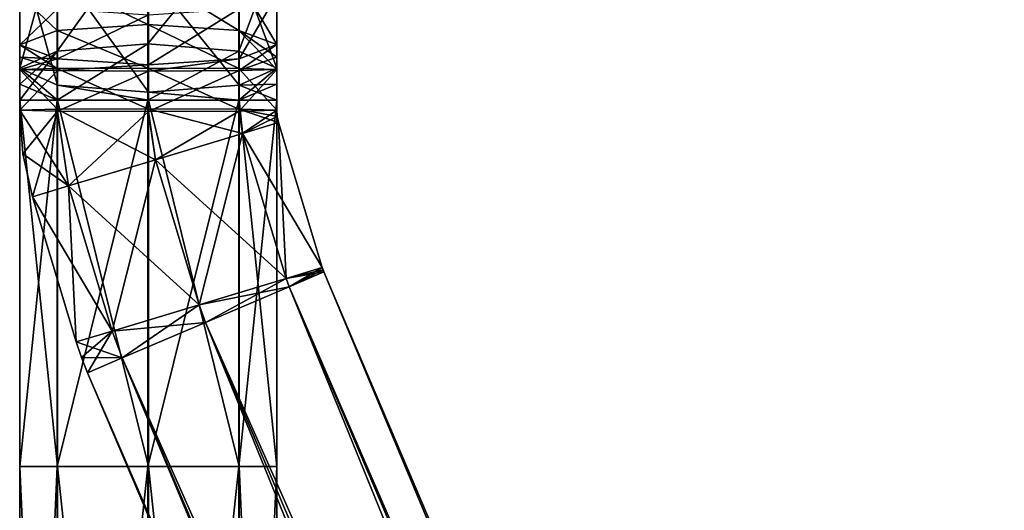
# Model space of a CAD drawing. Header units: millimetres. Extents: x -28.2 to 28.2, y -5.4 to 32.5.
# Tile 35 of 40: x 13 to 18.7, y 25.3 to 28.1. Entities that reach past the tile are written whole.
import ezdxf

# ---------------------------------------------------------------- set-up
doc = ezdxf.new("R2010")
doc.units = ezdxf.units.MM
doc.header["$LTSCALE"] = 81.481481
for name, color, linetype in [('387', 7, 'CONTINUOUS'), ('388', 7, 'CONTINUOUS'), ('389', 7, 'CONTINUOUS'), ('390', 7, 'CONTINUOUS'), ('391', 7, 'CONTINUOUS'), ('392', 7, 'CONTINUOUS'), ('393', 7, 'CONTINUOUS'), ('394', 7, 'CONTINUOUS'), ('43', 7, 'CONTINUOUS'), ('44', 7, 'CONTINUOUS'), ('45', 7, 'CONTINUOUS'), ('46', 7, 'CONTINUOUS'), ('47', 7, 'CONTINUOUS'), ('48', 7, 'CONTINUOUS'), ('49', 7, 'CONTINUOUS'), ('50', 7, 'CONTINUOUS'), ('51', 7, 'CONTINUOUS'), ('52', 7, 'CONTINUOUS'), ('53', 7, 'CONTINUOUS'), ('54', 7, 'CONTINUOUS'), ('55', 7, 'CONTINUOUS'), ('56', 7, 'CONTINUOUS')]:
    doc.layers.add(name, color=color, linetype=linetype)

msp = doc.modelspace()

# ---------------------------------------------------------------- linework, layer by layer
at = {"layer": '387', "linetype": 'Continuous'}
for points in [[(13, 27.8426, -2.4811), (13.2188, 28.6376, -2.8697), (13.2188, 27.9421, -3.0024), (13, 27.8426, -2.4811)], [(13, 28.5381, -2.3484), (13.2188, 28.6376, -2.8697), (13, 27.8426, -2.4811), (13, 28.5381, -2.3484)], [(13.2188, 27.9421, -3.0024), (13.7488, 28.6789, -3.0863), (13.7488, 27.9834, -3.219), (13.2188, 27.9421, -3.0024)], [(13.2188, 28.6376, -2.8697), (13.7488, 28.6789, -3.0863), (13.2188, 27.9421, -3.0024), (13.2188, 28.6376, -2.8697)], [(13.7488, 28.6789, -3.0863), (14.2795, 28.6379, -2.8714), (13.7488, 27.9834, -3.219), (13.7488, 28.6789, -3.0863)], [(13.7488, 27.9834, -3.219), (14.2795, 28.6379, -2.8714), (14.2795, 27.9424, -3.0041), (13.7488, 27.9834, -3.219)], [(14.2795, 28.6379, -2.8714), (14.5, 28.5386, -2.3508), (14.2795, 27.9424, -3.0041), (14.2795, 28.6379, -2.8714)], [(14.2795, 27.9424, -3.0041), (14.5, 28.5386, -2.3508), (14.5, 27.8431, -2.4835), (14.2795, 27.9424, -3.0041)]]:
    msp.add_3dface(points, dxfattribs=at)
at = {"layer": '388', "linetype": 'Continuous'}
for points in [[(13, 28.5381, -2.3484), (13, 27.8426, -2.4811), (13.2205, 27.7433, -1.9605), (13, 28.5381, -2.3484)], [(13.2205, 28.4388, -1.8278), (13, 28.5381, -2.3484), (13.2205, 27.7433, -1.9605), (13.2205, 28.4388, -1.8278)], [(14.5, 28.5386, -2.3508), (14.2812, 28.4392, -1.8295), (14.5, 27.8431, -2.4835), (14.5, 28.5386, -2.3508)], [(13.7512, 28.3978, -1.6129), (13.2205, 28.4388, -1.8278), (13.7512, 27.7023, -1.7456), (13.7512, 28.3978, -1.6129)], [(13.7512, 27.7023, -1.7456), (13.2205, 28.4388, -1.8278), (13.2205, 27.7433, -1.9605), (13.7512, 27.7023, -1.7456)], [(14.2812, 28.4392, -1.8295), (13.7512, 28.3978, -1.6129), (14.2812, 27.7436, -1.9622), (14.2812, 28.4392, -1.8295)], [(14.2812, 27.7436, -1.9622), (13.7512, 28.3978, -1.6129), (13.7512, 27.7023, -1.7456), (14.2812, 27.7436, -1.9622)], [(14.5, 27.8431, -2.4835), (14.2812, 28.4392, -1.8295), (14.2812, 27.7436, -1.9622), (14.5, 27.8431, -2.4835)]]:
    msp.add_3dface(points, dxfattribs=at)
at = {"layer": '389', "linetype": 'Continuous'}
for points in [[(13, 27.6555, -2.4988), (13.2188, 27.9421, -3.0024), (13.2188, 27.6555, -3.0295), (13, 27.6555, -2.4988)], [(13, 27.7495, -2.4944), (13.2188, 27.9421, -3.0024), (13, 27.6555, -2.4988), (13, 27.7495, -2.4944)], [(13, 27.8426, -2.4811), (13.2188, 27.9421, -3.0024), (13, 27.7495, -2.4944), (13, 27.8426, -2.4811)], [(13.2188, 27.6555, -3.0295), (13.7488, 27.9834, -3.219), (13.7488, 27.6555, -3.25), (13.2188, 27.6555, -3.0295)], [(13.2188, 27.9421, -3.0024), (13.7488, 27.9834, -3.219), (13.2188, 27.6555, -3.0295), (13.2188, 27.9421, -3.0024)], [(13.7488, 27.9834, -3.219), (14.2795, 27.9424, -3.0041), (13.7488, 27.6555, -3.25), (13.7488, 27.9834, -3.219)], [(13.7488, 27.6555, -3.25), (14.2795, 27.9424, -3.0041), (14.2795, 27.6555, -3.0312), (13.7488, 27.6555, -3.25)], [(14.2795, 27.9424, -3.0041), (14.5, 27.8431, -2.4835), (14.2795, 27.6555, -3.0312), (14.2795, 27.9424, -3.0041)], [(14.2795, 27.6555, -3.0312), (14.5, 27.8431, -2.4835), (14.5, 27.7497, -2.4968), (14.2795, 27.6555, -3.0312)], [(14.5, 27.6555, -2.5012), (14.2795, 27.6555, -3.0312), (14.5, 27.7497, -2.4968), (14.5, 27.6555, -2.5012)]]:
    msp.add_3dface(points, dxfattribs=at)
at = {"layer": '390', "linetype": 'Continuous'}
for points in [[(13.2205, 27.7433, -1.9605), (13, 27.8426, -2.4811), (13.2205, 27.6555, -1.9688), (13.2205, 27.7433, -1.9605)], [(13, 27.8426, -2.4811), (13, 27.7495, -2.4944), (13.2205, 27.6555, -1.9688), (13, 27.8426, -2.4811)], [(14.5, 27.8431, -2.4835), (14.2812, 27.7436, -1.9622), (14.5, 27.7497, -2.4968), (14.5, 27.8431, -2.4835)], [(13, 27.7495, -2.4944), (13, 27.6555, -2.4988), (13.2205, 27.6555, -1.9688), (13, 27.7495, -2.4944)], [(13.7512, 27.6555, -1.75), (13.2205, 27.7433, -1.9605), (13.2205, 27.6555, -1.9688), (13.7512, 27.6555, -1.75)], [(13.7512, 27.7023, -1.7456), (13.2205, 27.7433, -1.9605), (13.7512, 27.6555, -1.75), (13.7512, 27.7023, -1.7456)], [(14.2812, 27.7436, -1.9622), (13.7512, 27.7023, -1.7456), (14.2812, 27.6555, -1.9705), (14.2812, 27.7436, -1.9622)], [(14.2812, 27.6555, -1.9705), (13.7512, 27.7023, -1.7456), (13.7512, 27.6555, -1.75), (14.2812, 27.6555, -1.9705)], [(14.2812, 27.7436, -1.9622), (14.5, 27.6555, -2.5012), (14.5, 27.7497, -2.4968), (14.2812, 27.7436, -1.9622)], [(14.5, 27.6555, -2.5012), (14.2812, 27.7436, -1.9622), (14.2812, 27.6555, -1.9705), (14.5, 27.6555, -2.5012)]]:
    msp.add_3dface(points, dxfattribs=at)
at = {"layer": '391', "linetype": 'Continuous'}
for points in [[(13, 25.518, -2.4988), (13.2188, 27.6555, -3.0295), (13.2188, 25.518, -3.0295), (13, 25.518, -2.4988)], [(13, 27.6555, -2.4988), (13.2188, 27.6555, -3.0295), (13, 25.518, -2.4988), (13, 27.6555, -2.4988)], [(13.2188, 25.518, -3.0295), (13.7488, 27.6555, -3.25), (13.7488, 25.518, -3.25), (13.2188, 25.518, -3.0295)], [(13.2188, 27.6555, -3.0295), (13.7488, 27.6555, -3.25), (13.2188, 25.518, -3.0295), (13.2188, 27.6555, -3.0295)], [(13.7488, 25.518, -3.25), (14.2795, 27.6555, -3.0312), (14.2795, 25.518, -3.0312), (13.7488, 25.518, -3.25)], [(13.7488, 27.6555, -3.25), (14.2795, 27.6555, -3.0312), (13.7488, 25.518, -3.25), (13.7488, 27.6555, -3.25)], [(14.2795, 25.518, -3.0312), (14.5, 27.6555, -2.5012), (14.5, 25.518, -2.5012), (14.2795, 25.518, -3.0312)], [(14.2795, 27.6555, -3.0312), (14.5, 27.6555, -2.5012), (14.2795, 25.518, -3.0312), (14.2795, 27.6555, -3.0312)]]:
    msp.add_3dface(points, dxfattribs=at)
at = {"layer": '392', "linetype": 'Continuous'}
for points in [[(13, 27.6555, -2.4988), (13, 25.518, -2.4988), (13.2205, 25.518, -1.9688), (13, 27.6555, -2.4988)], [(13.2205, 27.6555, -1.9688), (13, 27.6555, -2.4988), (13.2205, 25.518, -1.9688), (13.2205, 27.6555, -1.9688)], [(13.7512, 25.518, -1.75), (13.2205, 27.6555, -1.9688), (13.2205, 25.518, -1.9688), (13.7512, 25.518, -1.75)], [(13.7512, 27.6555, -1.75), (13.2205, 27.6555, -1.9688), (13.7512, 25.518, -1.75), (13.7512, 27.6555, -1.75)], [(14.2812, 25.518, -1.9705), (13.7512, 27.6555, -1.75), (13.7512, 25.518, -1.75), (14.2812, 25.518, -1.9705)], [(14.2812, 27.6555, -1.9705), (13.7512, 27.6555, -1.75), (14.2812, 25.518, -1.9705), (14.2812, 27.6555, -1.9705)], [(14.5, 25.518, -2.5012), (14.2812, 27.6555, -1.9705), (14.2812, 25.518, -1.9705), (14.5, 25.518, -2.5012)], [(14.5, 27.6555, -2.5012), (14.2812, 27.6555, -1.9705), (14.5, 25.518, -2.5012), (14.5, 27.6555, -2.5012)]]:
    msp.add_3dface(points, dxfattribs=at)
at = {"layer": '393', "linetype": 'Continuous'}
for points in [[(13, 25.518, -2.4988), (13.2188, 25.518, -3.0295), (13, 20.55, -2.4988), (13, 25.518, -2.4988)], [(13, 20.55, -2.4988), (13.2188, 25.518, -3.0295), (13.2188, 20.55, -3.0295), (13, 20.55, -2.4988)], [(13.2188, 25.518, -3.0295), (13.7488, 25.518, -3.25), (13.2188, 20.55, -3.0295), (13.2188, 25.518, -3.0295)], [(13.2188, 20.55, -3.0295), (13.7488, 25.518, -3.25), (13.7488, 20.55, -3.25), (13.2188, 20.55, -3.0295)], [(13.7488, 25.518, -3.25), (14.2795, 25.518, -3.0312), (13.7488, 20.55, -3.25), (13.7488, 25.518, -3.25)], [(13.7488, 20.55, -3.25), (14.2795, 25.518, -3.0312), (14.2795, 20.55, -3.0312), (13.7488, 20.55, -3.25)], [(14.2795, 25.518, -3.0312), (14.5, 25.518, -2.5012), (14.2795, 20.55, -3.0312), (14.2795, 25.518, -3.0312)], [(14.2795, 20.55, -3.0312), (14.5, 25.518, -2.5012), (14.5, 20.55, -2.5012), (14.2795, 20.55, -3.0312)]]:
    msp.add_3dface(points, dxfattribs=at)
at = {"layer": '394', "linetype": 'Continuous'}
for points in [[(13.2205, 25.518, -1.9688), (13, 25.518, -2.4988), (13.2205, 20.55, -1.9688), (13.2205, 25.518, -1.9688)], [(13, 25.518, -2.4988), (13, 20.55, -2.4988), (13.2205, 20.55, -1.9688), (13, 25.518, -2.4988)], [(13.7512, 20.55, -1.75), (13.2205, 25.518, -1.9688), (13.2205, 20.55, -1.9688), (13.7512, 20.55, -1.75)], [(13.7512, 25.518, -1.75), (13.2205, 25.518, -1.9688), (13.7512, 20.55, -1.75), (13.7512, 25.518, -1.75)], [(14.2812, 20.55, -1.9705), (13.7512, 25.518, -1.75), (13.7512, 20.55, -1.75), (14.2812, 20.55, -1.9705)], [(14.2812, 25.518, -1.9705), (13.7512, 25.518, -1.75), (14.2812, 20.55, -1.9705), (14.2812, 25.518, -1.9705)], [(14.5, 20.55, -2.5012), (14.2812, 25.518, -1.9705), (14.2812, 20.55, -1.9705), (14.5, 20.55, -2.5012)], [(14.5, 25.518, -2.5012), (14.2812, 25.518, -1.9705), (14.5, 20.55, -2.5012), (14.5, 25.518, -2.5012)]]:
    msp.add_3dface(points, dxfattribs=at)
at = {"layer": '43', "linetype": 'Continuous'}
for points in [[(14.5735, 26.5676, 3.0303), (28.1901, -4.8551, 2.5), (14.7756, 26.6536, 2.5), (14.5735, 26.5676, 3.0303)], [(14.0855, 26.3598, 3.25), (27.988, -4.9411, 3.0303), (14.5735, 26.5676, 3.0303), (14.0855, 26.3598, 3.25)], [(27.988, -4.9411, 3.0303), (28.1901, -4.8551, 2.5), (14.5735, 26.5676, 3.0303), (27.988, -4.9411, 3.0303)], [(13.5976, 26.1521, 3.0303), (27.5, -5.1489, 3.25), (14.0855, 26.3598, 3.25), (13.5976, 26.1521, 3.0303)], [(27.5, -5.1489, 3.25), (27.988, -4.9411, 3.0303), (14.0855, 26.3598, 3.25), (27.5, -5.1489, 3.25)], [(13.3955, 26.066, 2.5), (27.012, -5.3566, 3.0303), (13.5976, 26.1521, 3.0303), (13.3955, 26.066, 2.5)], [(27.012, -5.3566, 3.0303), (27.5, -5.1489, 3.25), (13.5976, 26.1521, 3.0303), (27.012, -5.3566, 3.0303)], [(26.8099, -5.4427, 2.5), (27.012, -5.3566, 3.0303), (13.3955, 26.066, 2.5), (26.8099, -5.4427, 2.5)]]:
    msp.add_3dface(points, dxfattribs=at)
at = {"layer": '44', "linetype": 'Continuous'}
for points in [[(14.7756, 26.6536, 2.5), (27.988, -4.9411, 1.9697), (14.5735, 26.5676, 1.9697), (14.7756, 26.6536, 2.5)], [(28.1901, -4.8551, 2.5), (27.988, -4.9411, 1.9697), (14.7756, 26.6536, 2.5), (28.1901, -4.8551, 2.5)], [(14.5735, 26.5676, 1.9697), (27.5, -5.1489, 1.75), (14.0855, 26.3598, 1.75), (14.5735, 26.5676, 1.9697)], [(27.988, -4.9411, 1.9697), (27.5, -5.1489, 1.75), (14.5735, 26.5676, 1.9697), (27.988, -4.9411, 1.9697)], [(14.0855, 26.3598, 1.75), (27.012, -5.3566, 1.9697), (13.5976, 26.1521, 1.9697), (14.0855, 26.3598, 1.75)], [(27.5, -5.1489, 1.75), (27.012, -5.3566, 1.9697), (14.0855, 26.3598, 1.75), (27.5, -5.1489, 1.75)], [(26.8099, -5.4427, 2.5), (13.3955, 26.066, 2.5), (13.5976, 26.1521, 1.9697), (26.8099, -5.4427, 2.5)], [(27.012, -5.3566, 1.9697), (26.8099, -5.4427, 2.5), (13.5976, 26.1521, 1.9697), (27.012, -5.3566, 1.9697)]]:
    msp.add_3dface(points, dxfattribs=at)
at = {"layer": '45', "linetype": 'Continuous'}
for points in [[(14.7663, 26.6793, 2.5), (14.556, 26.6157, 3.0303), (14.7706, 26.6663, 2.5), (14.7663, 26.6793, 2.5)], [(14.0484, 26.4624, 3.25), (14.5735, 26.5676, 3.0303), (14.556, 26.6157, 3.0303), (14.0484, 26.4624, 3.25)], [(14.556, 26.6157, 3.0303), (14.7756, 26.6536, 2.5), (14.7706, 26.6663, 2.5), (14.556, 26.6157, 3.0303)], [(14.5735, 26.5676, 3.0303), (14.7756, 26.6536, 2.5), (14.556, 26.6157, 3.0303), (14.5735, 26.5676, 3.0303)], [(14.0855, 26.3598, 3.25), (14.5735, 26.5676, 3.0303), (14.0484, 26.4624, 3.25), (14.0855, 26.3598, 3.25)], [(13.5407, 26.309, 3.0303), (14.0855, 26.3598, 3.25), (14.0484, 26.4624, 3.25), (13.5407, 26.309, 3.0303)], [(13.5976, 26.1521, 3.0303), (14.0855, 26.3598, 3.25), (13.5407, 26.309, 3.0303), (13.5976, 26.1521, 3.0303)], [(13.3304, 26.2455, 2.5), (13.5976, 26.1521, 3.0303), (13.5407, 26.309, 3.0303), (13.3304, 26.2455, 2.5)], [(13.3605, 26.1549, 2.5), (13.5976, 26.1521, 3.0303), (13.3304, 26.2455, 2.5), (13.3605, 26.1549, 2.5)], [(13.3955, 26.066, 2.5), (13.5976, 26.1521, 3.0303), (13.3605, 26.1549, 2.5), (13.3955, 26.066, 2.5)]]:
    msp.add_3dface(points, dxfattribs=at)
at = {"layer": '46', "linetype": 'Continuous'}
for points in [[(14.7663, 26.6793, 2.5), (14.5735, 26.5676, 1.9697), (14.556, 26.6157, 1.9697), (14.7663, 26.6793, 2.5)], [(14.5735, 26.5676, 1.9697), (14.7663, 26.6793, 2.5), (14.7706, 26.6663, 2.5), (14.5735, 26.5676, 1.9697)], [(14.556, 26.6157, 1.9697), (14.0855, 26.3598, 1.75), (14.0484, 26.4624, 1.75), (14.556, 26.6157, 1.9697)], [(14.5735, 26.5676, 1.9697), (14.0855, 26.3598, 1.75), (14.556, 26.6157, 1.9697), (14.5735, 26.5676, 1.9697)], [(14.7756, 26.6536, 2.5), (14.5735, 26.5676, 1.9697), (14.7706, 26.6663, 2.5), (14.7756, 26.6536, 2.5)], [(14.0484, 26.4624, 1.75), (13.5976, 26.1521, 1.9697), (13.5407, 26.309, 1.9697), (14.0484, 26.4624, 1.75)], [(14.0855, 26.3598, 1.75), (13.5976, 26.1521, 1.9697), (14.0484, 26.4624, 1.75), (14.0855, 26.3598, 1.75)], [(13.3605, 26.1549, 2.5), (13.3304, 26.2455, 2.5), (13.5407, 26.309, 1.9697), (13.3605, 26.1549, 2.5)], [(13.3955, 26.066, 2.5), (13.3605, 26.1549, 2.5), (13.5407, 26.309, 1.9697), (13.3955, 26.066, 2.5)], [(13.5976, 26.1521, 1.9697), (13.3955, 26.066, 2.5), (13.5407, 26.309, 1.9697), (13.5976, 26.1521, 1.9697)]]:
    msp.add_3dface(points, dxfattribs=at)
at = {"layer": '47', "linetype": 'Continuous'}
for points in [[(14.3004, 27.4618, 3.0303), (14.7663, 26.6793, 2.5), (14.5107, 27.5254, 2.5), (14.3004, 27.4618, 3.0303)], [(13.7928, 27.3085, 3.25), (14.556, 26.6157, 3.0303), (14.3004, 27.4618, 3.0303), (13.7928, 27.3085, 3.25)], [(14.556, 26.6157, 3.0303), (14.7663, 26.6793, 2.5), (14.3004, 27.4618, 3.0303), (14.556, 26.6157, 3.0303)], [(13.2851, 27.1551, 3.0303), (14.0484, 26.4624, 3.25), (13.7928, 27.3085, 3.25), (13.2851, 27.1551, 3.0303)], [(14.0484, 26.4624, 3.25), (14.556, 26.6157, 3.0303), (13.7928, 27.3085, 3.25), (14.0484, 26.4624, 3.25)], [(13.0748, 27.0916, 2.5), (13.5407, 26.309, 3.0303), (13.2851, 27.1551, 3.0303), (13.0748, 27.0916, 2.5)], [(13.5407, 26.309, 3.0303), (14.0484, 26.4624, 3.25), (13.2851, 27.1551, 3.0303), (13.5407, 26.309, 3.0303)], [(13.3304, 26.2455, 2.5), (13.5407, 26.309, 3.0303), (13.0748, 27.0916, 2.5), (13.3304, 26.2455, 2.5)]]:
    msp.add_3dface(points, dxfattribs=at)
at = {"layer": '48', "linetype": 'Continuous'}
for points in [[(14.5107, 27.5254, 2.5), (14.556, 26.6157, 1.9697), (14.3004, 27.4618, 1.9697), (14.5107, 27.5254, 2.5)], [(14.7663, 26.6793, 2.5), (14.556, 26.6157, 1.9697), (14.5107, 27.5254, 2.5), (14.7663, 26.6793, 2.5)], [(14.3004, 27.4618, 1.9697), (14.0484, 26.4624, 1.75), (13.7928, 27.3085, 1.75), (14.3004, 27.4618, 1.9697)], [(14.556, 26.6157, 1.9697), (14.0484, 26.4624, 1.75), (14.3004, 27.4618, 1.9697), (14.556, 26.6157, 1.9697)], [(13.7928, 27.3085, 1.75), (13.5407, 26.309, 1.9697), (13.2851, 27.1551, 1.9697), (13.7928, 27.3085, 1.75)], [(14.0484, 26.4624, 1.75), (13.5407, 26.309, 1.9697), (13.7928, 27.3085, 1.75), (14.0484, 26.4624, 1.75)], [(13.3304, 26.2455, 2.5), (13.0748, 27.0916, 2.5), (13.2851, 27.1551, 1.9697), (13.3304, 26.2455, 2.5)], [(13.5407, 26.309, 1.9697), (13.3304, 26.2455, 2.5), (13.2851, 27.1551, 1.9697), (13.5407, 26.309, 1.9697)]]:
    msp.add_3dface(points, dxfattribs=at)
at = {"layer": '49', "linetype": 'Continuous'}
for points in [[(13, 27.5978, 2.4972), (13.2851, 27.1551, 3.0303), (13.2188, 27.6036, 3.0279), (13, 27.5978, 2.4972)], [(13.0188, 27.342, 2.4993), (13.2851, 27.1551, 3.0303), (13, 27.5978, 2.4972), (13.0188, 27.342, 2.4993)], [(13.2188, 27.6036, 3.0279), (13.7928, 27.3085, 3.25), (13.7488, 27.6059, 3.2484), (13.2188, 27.6036, 3.0279)], [(13.2851, 27.1551, 3.0303), (13.7928, 27.3085, 3.25), (13.2188, 27.6036, 3.0279), (13.2851, 27.1551, 3.0303)], [(13.7488, 27.6059, 3.2484), (14.3004, 27.4618, 3.0303), (14.2795, 27.6036, 3.0295), (13.7488, 27.6059, 3.2484)], [(13.7928, 27.3085, 3.25), (14.3004, 27.4618, 3.0303), (13.7488, 27.6059, 3.2484), (13.7928, 27.3085, 3.25)], [(14.5, 27.5979, 2.4996), (14.2795, 27.6036, 3.0295), (14.5027, 27.5612, 2.4999), (14.5, 27.5979, 2.4996)], [(14.2795, 27.6036, 3.0295), (14.5107, 27.5254, 2.5), (14.5027, 27.5612, 2.4999), (14.2795, 27.6036, 3.0295)], [(14.3004, 27.4618, 3.0303), (14.5107, 27.5254, 2.5), (14.2795, 27.6036, 3.0295), (14.3004, 27.4618, 3.0303)], [(13.0748, 27.0916, 2.5), (13.2851, 27.1551, 3.0303), (13.0188, 27.342, 2.4993), (13.0748, 27.0916, 2.5)]]:
    msp.add_3dface(points, dxfattribs=at)
at = {"layer": '50', "linetype": 'Continuous'}
for points in [[(13.0188, 27.342, 2.4993), (13, 27.5978, 2.4972), (13.2205, 27.5921, 1.9673), (13.0188, 27.342, 2.4993)], [(13.0748, 27.0916, 2.5), (13.0188, 27.342, 2.4993), (13.2205, 27.5921, 1.9673), (13.0748, 27.0916, 2.5)], [(13.2851, 27.1551, 1.9697), (13.0748, 27.0916, 2.5), (13.2205, 27.5921, 1.9673), (13.2851, 27.1551, 1.9697)], [(13.7512, 27.5897, 1.7484), (13.2851, 27.1551, 1.9697), (13.2205, 27.5921, 1.9673), (13.7512, 27.5897, 1.7484)], [(13.7928, 27.3085, 1.75), (13.2851, 27.1551, 1.9697), (13.7512, 27.5897, 1.7484), (13.7928, 27.3085, 1.75)], [(14.2812, 27.5921, 1.969), (13.7928, 27.3085, 1.75), (13.7512, 27.5897, 1.7484), (14.2812, 27.5921, 1.969)], [(14.3004, 27.4618, 1.9697), (13.7928, 27.3085, 1.75), (14.2812, 27.5921, 1.969), (14.3004, 27.4618, 1.9697)], [(14.5, 27.5979, 2.4996), (14.3004, 27.4618, 1.9697), (14.2812, 27.5921, 1.969), (14.5, 27.5979, 2.4996)], [(14.3004, 27.4618, 1.9697), (14.5, 27.5979, 2.4996), (14.5027, 27.5612, 2.4999), (14.3004, 27.4618, 1.9697)], [(14.5107, 27.5254, 2.5), (14.3004, 27.4618, 1.9697), (14.5027, 27.5612, 2.4999), (14.5107, 27.5254, 2.5)]]:
    msp.add_3dface(points, dxfattribs=at)
at = {"layer": '51', "linetype": 'Continuous'}
for points in [[(13, 27.8337, 2.4947), (13.2188, 27.6036, 3.0279), (13.2188, 27.8394, 3.0253), (13, 27.8337, 2.4947)], [(13, 27.5978, 2.4972), (13.2188, 27.6036, 3.0279), (13, 27.8337, 2.4947), (13, 27.5978, 2.4972)], [(13.2188, 27.8394, 3.0253), (13.7488, 27.6059, 3.2484), (13.7488, 27.8418, 3.2458), (13.2188, 27.8394, 3.0253)], [(13.2188, 27.6036, 3.0279), (13.7488, 27.6059, 3.2484), (13.2188, 27.8394, 3.0253), (13.2188, 27.6036, 3.0279)], [(13.7488, 27.6059, 3.2484), (14.2795, 27.6036, 3.0295), (13.7488, 27.8418, 3.2458), (13.7488, 27.6059, 3.2484)], [(13.7488, 27.8418, 3.2458), (14.2795, 27.6036, 3.0295), (14.2795, 27.8394, 3.027), (13.7488, 27.8418, 3.2458)], [(14.2795, 27.6036, 3.0295), (14.5, 27.5979, 2.4996), (14.2795, 27.8394, 3.027), (14.2795, 27.6036, 3.0295)], [(14.2795, 27.8394, 3.027), (14.5, 27.5979, 2.4996), (14.5, 27.8337, 2.4971), (14.2795, 27.8394, 3.027)]]:
    msp.add_3dface(points, dxfattribs=at)
at = {"layer": '52', "linetype": 'Continuous'}
for points in [[(13, 27.5978, 2.4972), (13, 27.8337, 2.4947), (13.2205, 27.828, 1.9647), (13, 27.5978, 2.4972)], [(13.2205, 27.5921, 1.9673), (13, 27.5978, 2.4972), (13.2205, 27.828, 1.9647), (13.2205, 27.5921, 1.9673)], [(13.7512, 27.8256, 1.7459), (13.2205, 27.5921, 1.9673), (13.2205, 27.828, 1.9647), (13.7512, 27.8256, 1.7459)], [(13.7512, 27.5897, 1.7484), (13.2205, 27.5921, 1.9673), (13.7512, 27.8256, 1.7459), (13.7512, 27.5897, 1.7484)], [(14.2812, 27.828, 1.9664), (13.7512, 27.5897, 1.7484), (13.7512, 27.8256, 1.7459), (14.2812, 27.828, 1.9664)], [(14.2812, 27.5921, 1.969), (13.7512, 27.5897, 1.7484), (14.2812, 27.828, 1.9664), (14.2812, 27.5921, 1.969)], [(14.5, 27.8337, 2.4971), (14.2812, 27.5921, 1.969), (14.2812, 27.828, 1.9664), (14.5, 27.8337, 2.4971)], [(14.5, 27.5979, 2.4996), (14.2812, 27.5921, 1.969), (14.5, 27.8337, 2.4971), (14.5, 27.5979, 2.4996)]]:
    msp.add_3dface(points, dxfattribs=at)
at = {"layer": '53', "linetype": 'Continuous'}
for points in [[(13, 27.9792, 2.4824), (13.2188, 27.8394, 3.0253), (13.2188, 28.0622, 3.0066), (13, 27.9792, 2.4824)], [(13.2188, 28.0622, 3.0066), (13.7488, 27.8418, 3.2458), (13.7488, 28.0967, 3.2244), (13.2188, 28.0622, 3.0066)], [(13.2188, 27.8394, 3.0253), (13.7488, 27.8418, 3.2458), (13.2188, 28.0622, 3.0066), (13.2188, 27.8394, 3.0253)], [(13.7488, 27.8418, 3.2458), (14.2795, 27.8394, 3.027), (13.7488, 28.0967, 3.2244), (13.7488, 27.8418, 3.2458)], [(13.7488, 28.0967, 3.2244), (14.2795, 27.8394, 3.027), (14.2795, 28.0624, 3.0082), (13.7488, 28.0967, 3.2244)], [(14.5, 27.9795, 2.4848), (14.2795, 28.0624, 3.0082), (14.5, 27.9069, 2.4936), (14.5, 27.9795, 2.4848)], [(14.2795, 27.8394, 3.027), (14.5, 27.8337, 2.4971), (14.2795, 28.0624, 3.0082), (14.2795, 27.8394, 3.027)], [(14.2795, 28.0624, 3.0082), (14.5, 27.8337, 2.4971), (14.5, 27.9069, 2.4936), (14.2795, 28.0624, 3.0082)], [(13, 27.9067, 2.4912), (13.2188, 27.8394, 3.0253), (13, 27.9792, 2.4824), (13, 27.9067, 2.4912)], [(13, 27.8337, 2.4947), (13.2188, 27.8394, 3.0253), (13, 27.9067, 2.4912), (13, 27.8337, 2.4947)]]:
    msp.add_3dface(points, dxfattribs=at)
at = {"layer": '54', "linetype": 'Continuous'}
for points in [[(13, 27.9067, 2.4912), (13, 27.9792, 2.4824), (13.2205, 27.8963, 1.959), (13, 27.9067, 2.4912)], [(14.2812, 27.828, 1.9664), (14.5, 27.9795, 2.4848), (14.5, 27.9069, 2.4936), (14.2812, 27.828, 1.9664)], [(14.5, 27.9795, 2.4848), (14.2812, 27.828, 1.9664), (14.2812, 27.8965, 1.9606), (14.5, 27.9795, 2.4848)], [(13, 27.8337, 2.4947), (13, 27.9067, 2.4912), (13.2205, 27.8963, 1.959), (13, 27.8337, 2.4947)], [(13.2205, 27.828, 1.9647), (13, 27.8337, 2.4947), (13.2205, 27.8963, 1.959), (13.2205, 27.828, 1.9647)], [(13.7512, 27.862, 1.7428), (13.2205, 27.828, 1.9647), (13.2205, 27.8963, 1.959), (13.7512, 27.862, 1.7428)], [(14.2812, 27.8965, 1.9606), (13.7512, 27.8256, 1.7459), (13.7512, 27.862, 1.7428), (14.2812, 27.8965, 1.9606)], [(14.2812, 27.828, 1.9664), (13.7512, 27.8256, 1.7459), (14.2812, 27.8965, 1.9606), (14.2812, 27.828, 1.9664)], [(14.5, 27.8337, 2.4971), (14.2812, 27.828, 1.9664), (14.5, 27.9069, 2.4936), (14.5, 27.8337, 2.4971)], [(13.7512, 27.8256, 1.7459), (13.2205, 27.828, 1.9647), (13.7512, 27.862, 1.7428), (13.7512, 27.8256, 1.7459)]]:
    msp.add_3dface(points, dxfattribs=at)
at = {"layer": '55', "linetype": 'Continuous'}
for points in [[(13, 28.2703, 2.4363), (13.2188, 28.0622, 3.0066), (13.2188, 28.3534, 2.9605), (13, 28.2703, 2.4363)], [(13.2188, 28.3534, 2.9605), (13.7488, 28.0967, 3.2244), (13.7488, 28.3879, 3.1783), (13.2188, 28.3534, 2.9605)], [(13.2188, 28.0622, 3.0066), (13.7488, 28.0967, 3.2244), (13.2188, 28.3534, 2.9605), (13.2188, 28.0622, 3.0066)], [(13.7488, 28.3879, 3.1783), (14.2795, 28.0624, 3.0082), (14.2795, 28.3536, 2.9621), (13.7488, 28.3879, 3.1783)], [(13.7488, 28.0967, 3.2244), (14.2795, 28.0624, 3.0082), (13.7488, 28.3879, 3.1783), (13.7488, 28.0967, 3.2244)], [(14.2795, 28.0624, 3.0082), (14.5, 27.9795, 2.4848), (14.2795, 28.3536, 2.9621), (14.2795, 28.0624, 3.0082)], [(14.2795, 28.3536, 2.9621), (14.5, 27.9795, 2.4848), (14.5, 28.2707, 2.4387), (14.2795, 28.3536, 2.9621)], [(13, 27.9792, 2.4824), (13.2188, 28.0622, 3.0066), (13, 28.2703, 2.4363), (13, 27.9792, 2.4824)]]:
    msp.add_3dface(points, dxfattribs=at)
at = {"layer": '56', "linetype": 'Continuous'}
for points in [[(13, 27.9792, 2.4824), (13, 28.2703, 2.4363), (13.2205, 28.1874, 1.9129), (13, 27.9792, 2.4824)], [(14.5, 28.2707, 2.4387), (14.2812, 27.8965, 1.9606), (14.2812, 28.1877, 1.9145), (14.5, 28.2707, 2.4387)], [(14.5, 27.9795, 2.4848), (14.2812, 27.8965, 1.9606), (14.5, 28.2707, 2.4387), (14.5, 27.9795, 2.4848)], [(13.2205, 27.8963, 1.959), (13, 27.9792, 2.4824), (13.2205, 28.1874, 1.9129), (13.2205, 27.8963, 1.959)], [(13.7512, 28.1532, 1.6967), (13.2205, 27.8963, 1.959), (13.2205, 28.1874, 1.9129), (13.7512, 28.1532, 1.6967)], [(14.2812, 28.1877, 1.9145), (13.7512, 27.862, 1.7428), (13.7512, 28.1532, 1.6967), (14.2812, 28.1877, 1.9145)], [(14.2812, 27.8965, 1.9606), (13.7512, 27.862, 1.7428), (14.2812, 28.1877, 1.9145), (14.2812, 27.8965, 1.9606)], [(13.7512, 27.862, 1.7428), (13.2205, 27.8963, 1.959), (13.7512, 28.1532, 1.6967), (13.7512, 27.862, 1.7428)]]:
    msp.add_3dface(points, dxfattribs=at)

doc.saveas('drawing.dxf')
